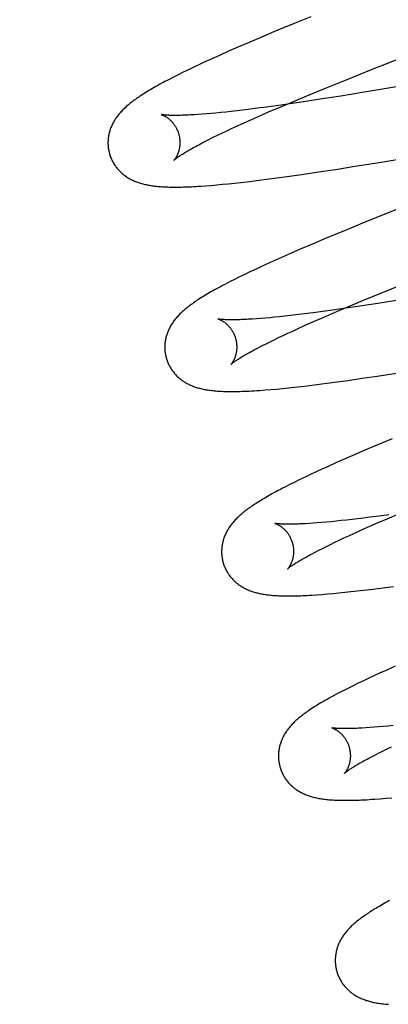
# Model space of a CAD drawing. Header units: inches. Extents: x 0 to 268, y 0 to 174.
# Tile 59 of 83: x 86.393 to 86.496, y 89.996 to 90.27. Entities that reach past the tile are written whole.
import ezdxf

# ---------------------------------------------------------------- set-up
doc = ezdxf.new("R2010")
doc.units = ezdxf.units.IN
doc.header["$LTSCALE"] = 14.749625
doc.header["$MEASUREMENT"] = 0
doc.linetypes.add('HIDDEN', pattern=[0.2, 0.1, -0.1])
doc.layers.add('DEFAULT_2', color=8, linetype='HIDDEN')

msp = doc.modelspace()

# ---------------------------------------------------------------- linework, layer by layer
at = {"layer": 'DEFAULT_2', "color": 8, "linetype": 'HIDDEN'}
for p, q in [((86.47406, 90.27085), (86.46897, 90.26878)), ((86.46897, 90.26878), (86.46404, 90.26674)), ((86.46022, 90.26514), (86.45653, 90.26357)), ((86.46404, 90.26674), (86.46022, 90.26514)), ((86.45384, 90.26241), (86.45123, 90.26127)), ((86.45653, 90.26357), (86.45384, 90.26241)), ((86.4487, 90.26014), (86.44624, 90.25903)), ((86.45123, 90.26127), (86.4487, 90.26014)), ((86.49096, 90.25619), (86.50065, 90.26002)), ((86.44159, 90.25687), (86.4401, 90.25616)), ((86.44311, 90.25759), (86.44159, 90.25687)), ((86.44466, 90.25831), (86.44311, 90.25759)), ((86.44624, 90.25903), (86.44466, 90.25831)), ((86.43594, 90.2541), (86.43471, 90.25346)), ((86.43726, 90.25476), (86.43594, 90.2541)), ((86.43865, 90.25545), (86.43726, 90.25476)), ((86.4401, 90.25616), (86.43865, 90.25545)), ((86.48371, 90.25329), (86.49096, 90.25619)), ((86.47773, 90.25086), (86.48371, 90.25329)), ((86.49794, 90.25137), (86.48896, 90.24988)), ((86.46928, 90.24736), (86.47295, 90.24889)), ((86.47295, 90.24889), (86.47773, 90.25086)), ((86.48246, 90.24884), (86.47722, 90.24802)), ((86.48896, 90.24988), (86.48246, 90.24884)), ((86.45921, 90.24544), (86.45669, 90.24512)), ((86.46182, 90.24578), (86.45921, 90.24544)), ((86.46453, 90.24615), (86.46182, 90.24578)), ((86.46237, 90.24441), (86.46574, 90.24586)), ((86.46827, 90.24668), (86.46453, 90.24615)), ((86.46574, 90.24586), (86.46928, 90.24736)), ((86.47217, 90.24725), (86.46827, 90.24668)), ((86.47722, 90.24802), (86.47217, 90.24725)), ((86.44273, 90.24371), (86.44164, 90.24363)), ((86.44389, 90.24379), (86.44273, 90.24371)), ((86.4451, 90.24389), (86.44389, 90.24379)), ((86.44637, 90.244), (86.4451, 90.24389)), ((86.44769, 90.24412), (86.44637, 90.244)), ((86.44906, 90.24426), (86.44769, 90.24412)), ((86.45049, 90.2444), (86.44906, 90.24426)), ((86.45197, 90.24456), (86.45049, 90.2444)), ((86.45428, 90.24483), (86.45197, 90.24456)), ((86.45669, 90.24512), (86.45428, 90.24483)), ((86.45761, 90.24232), (86.45994, 90.24335)), ((86.45994, 90.24335), (86.46237, 90.24441)), ((86.4519, 90.23973), (86.45326, 90.24035)), ((86.45326, 90.24035), (86.45538, 90.24132)), ((86.45538, 90.24132), (86.45761, 90.24232)), ((86.4459, 90.23683), (86.44699, 90.23738)), ((86.44699, 90.23738), (86.44814, 90.23794)), ((86.44814, 90.23794), (86.44934, 90.23852)), ((86.44934, 90.23852), (86.4506, 90.23911)), ((86.4506, 90.23911), (86.4519, 90.23973)), ((86.44296, 90.23531), (86.44388, 90.2358)), ((86.44388, 90.2358), (86.44486, 90.23631)), ((86.44486, 90.23631), (86.4459, 90.23683)), ((86.49306, 90.23039), (86.50222, 90.23191)), ((86.48093, 90.22845), (86.48636, 90.22931)), ((86.48636, 90.22931), (86.49306, 90.23039)), ((86.46465, 90.22608), (86.46756, 90.22648)), ((86.46756, 90.22648), (86.47154, 90.22704)), ((86.47154, 90.22704), (86.47565, 90.22765)), ((86.47565, 90.22765), (86.48093, 90.22845)), ((86.4449, 90.2239), (86.4464, 90.22402)), ((86.4464, 90.22402), (86.44797, 90.22416)), ((86.44797, 90.22416), (86.44959, 90.22431)), ((86.44959, 90.22431), (86.45124, 90.22447)), ((86.45124, 90.22447), (86.45292, 90.22465)), ((86.45292, 90.22465), (86.45463, 90.22483)), ((86.45463, 90.22483), (86.45637, 90.22503)), ((86.45637, 90.22503), (86.45905, 90.22536)), ((86.45905, 90.22536), (86.46181, 90.22571)), ((86.46181, 90.22571), (86.46465, 90.22608)), ((86.50325, 90.21943), (86.49468, 90.21601)), ((86.49468, 90.21601), (86.48845, 90.21349)), ((86.48845, 90.21349), (86.48341, 90.21143)), ((86.48341, 90.21143), (86.47854, 90.20941)), ((86.47477, 90.20782), (86.47113, 90.20627)), ((86.47854, 90.20941), (86.47477, 90.20782)), ((86.46848, 90.20512), (86.46591, 90.20398)), ((86.47113, 90.20627), (86.46848, 90.20512)), ((86.4618, 90.20214), (86.46022, 90.20141)), ((86.46342, 90.20287), (86.4618, 90.20214)), ((86.46591, 90.20398), (86.46342, 90.20287)), ((86.45571, 90.19928), (86.45428, 90.19858)), ((86.45718, 90.19998), (86.45571, 90.19928)), ((86.45868, 90.20069), (86.45718, 90.19998)), ((86.46022, 90.20141), (86.45868, 90.20069)), ((86.45286, 90.19788), (86.45149, 90.19719)), ((86.45428, 90.19858), (86.45286, 90.19788)), ((86.49351, 90.19406), (86.49948, 90.19649)), ((86.48873, 90.1921), (86.49351, 90.19406)), ((86.48506, 90.19056), (86.48873, 90.1921)), ((86.49273, 90.19118), (86.4877, 90.19042)), ((86.49795, 90.192), (86.49273, 90.19118)), ((86.46989, 90.18802), (86.46834, 90.18784)), ((86.47229, 90.18831), (86.46989, 90.18802)), ((86.47479, 90.18862), (86.47229, 90.18831)), ((86.4774, 90.18896), (86.47479, 90.18862)), ((86.48009, 90.18933), (86.4774, 90.18896)), ((86.47815, 90.18762), (86.48153, 90.18907)), ((86.48382, 90.18986), (86.48009, 90.18933)), ((86.48153, 90.18907), (86.48506, 90.19056)), ((86.4877, 90.19042), (86.48382, 90.18986)), ((86.45898, 90.18695), (86.45786, 90.18687)), ((86.46015, 90.18704), (86.45898, 90.18695)), ((86.46138, 90.18714), (86.46015, 90.18704)), ((86.46267, 90.18725), (86.46138, 90.18714)), ((86.46401, 90.18738), (86.46267, 90.18725)), ((86.4654, 90.18752), (86.46401, 90.18738)), ((86.46685, 90.18767), (86.4654, 90.18752)), ((86.46834, 90.18784), (86.46685, 90.18767)), ((86.47117, 90.18453), (86.4734, 90.18553)), ((86.4734, 90.18553), (86.47573, 90.18656)), ((86.47573, 90.18656), (86.47815, 90.18762)), ((86.46639, 90.18232), (86.46769, 90.18293)), ((86.46769, 90.18293), (86.46905, 90.18356)), ((86.46905, 90.18356), (86.47117, 90.18453)), ((86.46066, 90.17951), (86.46169, 90.18004)), ((86.46169, 90.18004), (86.46279, 90.18058)), ((86.46279, 90.18058), (86.46393, 90.18115)), ((86.46393, 90.18115), (86.46513, 90.18173)), ((86.46513, 90.18173), (86.46639, 90.18232)), ((86.45875, 90.17852), (86.45968, 90.17901)), ((86.45968, 90.17901), (86.46066, 90.17951)), ((86.49254, 90.17102), (86.49786, 90.17184)), ((86.47577, 90.16868), (86.47856, 90.16904)), ((86.47856, 90.16904), (86.48143, 90.16942)), ((86.48143, 90.16942), (86.48437, 90.16983)), ((86.48437, 90.16983), (86.4884, 90.17041)), ((86.4884, 90.17041), (86.49254, 90.17102)), ((86.46142, 90.16717), (86.463, 90.1673)), ((86.463, 90.1673), (86.46458, 90.16744)), ((86.46458, 90.16744), (86.4662, 90.16759)), ((86.4662, 90.16759), (86.46786, 90.16776)), ((86.46786, 90.16776), (86.46956, 90.16795)), ((86.46956, 90.16795), (86.47129, 90.16814)), ((86.47129, 90.16814), (86.47306, 90.16835)), ((86.47306, 90.16835), (86.47577, 90.16868)), ((86.49671, 90.15361), (86.49286, 90.152)), ((86.48913, 90.15042), (86.48642, 90.14926)), ((86.49286, 90.152), (86.48913, 90.15042)), ((86.48122, 90.14698), (86.47873, 90.14586)), ((86.48378, 90.14811), (86.48122, 90.14698)), ((86.48642, 90.14926), (86.48378, 90.14811)), ((86.47555, 90.1444), (86.47401, 90.14369)), ((86.47712, 90.14513), (86.47555, 90.1444)), ((86.47873, 90.14586), (86.47712, 90.14513)), ((86.46964, 90.14158), (86.46823, 90.14087)), ((86.47107, 90.14228), (86.46964, 90.14158)), ((86.47252, 90.14298), (86.47107, 90.14228)), ((86.47401, 90.14369), (86.47252, 90.14298)), ((86.46823, 90.14087), (86.46688, 90.14019)), ((86.47973, 90.13058), (86.47839, 90.13046)), ((86.48112, 90.13072), (86.47973, 90.13058)), ((86.48256, 90.13087), (86.48112, 90.13072)), ((86.48405, 90.13104), (86.48256, 90.13087)), ((86.4856, 90.13122), (86.48405, 90.13104)), ((86.488, 90.1315), (86.4856, 90.13122)), ((86.4905, 90.13182), (86.488, 90.1315)), ((86.49311, 90.13216), (86.4905, 90.13182)), ((86.49284, 90.13035), (86.49531, 90.13142)), ((86.4958, 90.13253), (86.49311, 90.13216)), ((86.49531, 90.13142), (86.49874, 90.13288)), ((86.4747, 90.13015), (86.47359, 90.13008)), ((86.47587, 90.13024), (86.4747, 90.13015)), ((86.4771, 90.13034), (86.47587, 90.13024)), ((86.47839, 90.13046), (86.4771, 90.13034)), ((86.48601, 90.12731), (86.48819, 90.12829)), ((86.48819, 90.12829), (86.49046, 90.1293)), ((86.49046, 90.1293), (86.49284, 90.13035)), ((86.48074, 90.12485), (86.48198, 90.12544)), ((86.48198, 90.12544), (86.48328, 90.12605)), ((86.48328, 90.12605), (86.48462, 90.12667)), ((86.48462, 90.12667), (86.48601, 90.12731)), ((86.47534, 90.12215), (86.47631, 90.12265)), ((86.47631, 90.12265), (86.47733, 90.12317)), ((86.47733, 90.12317), (86.47841, 90.12371)), ((86.47841, 90.12371), (86.47955, 90.12427)), ((86.47955, 90.12427), (86.48074, 90.12485)), ((86.47443, 90.12167), (86.47534, 90.12215)), ((86.48697, 90.11134), (86.48873, 90.11154)), ((86.48873, 90.11154), (86.49143, 90.11187)), ((86.49143, 90.11187), (86.49421, 90.11223)), ((86.49421, 90.11223), (86.49707, 90.11261)), ((86.47569, 90.11027), (86.47714, 90.11037)), ((86.47714, 90.11037), (86.47868, 90.1105)), ((86.47868, 90.1105), (86.48028, 90.11064)), ((86.48028, 90.11064), (86.4819, 90.11079)), ((86.4819, 90.11079), (86.48356, 90.11096)), ((86.48356, 90.11096), (86.48524, 90.11114)), ((86.48524, 90.11114), (86.48697, 90.11134)), ((86.4975, 90.0904), (86.49499, 90.08928)), ((86.49024, 90.0871), (86.48873, 90.08639)), ((86.49179, 90.08782), (86.49024, 90.0871)), ((86.49337, 90.08855), (86.49179, 90.08782)), ((86.49499, 90.08928), (86.49337, 90.08855)), ((86.48441, 90.08428), (86.48304, 90.08359)), ((86.48582, 90.08498), (86.48441, 90.08428)), ((86.48726, 90.08568), (86.48582, 90.08498)), ((86.48873, 90.08639), (86.48726, 90.08568)), ((86.49054, 90.07336), (86.48942, 90.07329)), ((86.49171, 90.07345), (86.49054, 90.07336)), ((86.49294, 90.07355), (86.49171, 90.07345)), ((86.49423, 90.07367), (86.49294, 90.07355)), ((86.49557, 90.0738), (86.49423, 90.07367)), ((86.49696, 90.07394), (86.49557, 90.0738)), ((86.4953, 90.06746), (86.49649, 90.06803)), ((86.49019, 90.06487), (86.4911, 90.06535)), ((86.4911, 90.06535), (86.49207, 90.06585)), ((86.49207, 90.06585), (86.49309, 90.06637)), ((86.49309, 90.06637), (86.49417, 90.0669)), ((86.49417, 90.0669), (86.4953, 90.06746)), ((86.49341, 90.05362), (86.495, 90.05375)), ((86.495, 90.05375), (86.4966, 90.0539))]:
    msp.add_line(p, q, dxfattribs=at)
for points in [[(86.43471, 90.25346), (86.43412, 90.25316), (86.43355, 90.25286), (86.43301, 90.25256), (86.43248, 90.25228), (86.43196, 90.252), (86.43147, 90.25172), (86.43099, 90.25145), (86.43052, 90.25119), (86.43008, 90.25093), (86.42964, 90.25068), (86.42922, 90.25043), (86.42881, 90.25018), (86.42842, 90.24994), (86.42804, 90.24971), (86.42766, 90.24947), (86.4273, 90.24924), (86.42695, 90.24901), (86.42661, 90.24879), (86.42628, 90.24857), (86.42596, 90.24834), (86.42564, 90.24813), (86.42533, 90.24791), (86.42504, 90.24769), (86.42475, 90.24748), (86.42446, 90.24726), (86.42419, 90.24705), (86.42391, 90.24684), (86.42365, 90.24662), (86.42339, 90.24641), (86.42314, 90.24619)], [(86.42314, 90.24619), (86.42289, 90.24598), (86.42265, 90.24576), (86.42242, 90.24555), (86.42219, 90.24533), (86.42196, 90.24511), (86.42174, 90.24489), (86.42153, 90.24466), (86.42132, 90.24444), (86.42112, 90.24421), (86.42092, 90.24399), (86.42073, 90.24376), (86.42054, 90.24353), (86.42036, 90.24329), (86.42019, 90.24306), (86.42002, 90.24282), (86.41985, 90.24259), (86.4197, 90.24235), (86.41954, 90.2421), (86.4194, 90.24186), (86.41926, 90.24161), (86.41912, 90.24136), (86.41899, 90.24111), (86.41887, 90.24086), (86.41876, 90.24061), (86.41865, 90.24036), (86.41854, 90.24011), (86.41845, 90.23986), (86.41836, 90.2396), (86.41827, 90.23935), (86.41819, 90.23909), (86.41812, 90.23883), (86.41805, 90.23857), (86.41799, 90.23831), (86.41793, 90.23804), (86.41789, 90.23777), (86.41784, 90.2375), (86.41781, 90.23723), (86.41777, 90.23696), (86.41775, 90.23668), (86.41773, 90.23641), (86.41772, 90.23613), (86.41772, 90.23586), (86.41772, 90.23558), (86.41773, 90.2353), (86.41775, 90.23502), (86.41777, 90.23474), (86.4178, 90.23447), (86.41784, 90.23419), (86.41789, 90.23391), (86.41794, 90.23364), (86.418, 90.23336), (86.41806, 90.23309), (86.41813, 90.23286)], [(86.43256, 90.24368), (86.43254, 90.24368), (86.43253, 90.24369), (86.43253, 90.24369), (86.43253, 90.24369), (86.43255, 90.24368), (86.43257, 90.24368), (86.4326, 90.24367), (86.43263, 90.24366), (86.43268, 90.24364), (86.43273, 90.24363), (86.43278, 90.24361), (86.43284, 90.24358), (86.43291, 90.24356), (86.43298, 90.24353), (86.43306, 90.24349), (86.43314, 90.24346), (86.43322, 90.24342), (86.43331, 90.24337), (86.43341, 90.24332), (86.43351, 90.24327), (86.43361, 90.24322), (86.43371, 90.24315), (86.43382, 90.24309), (86.43393, 90.24302), (86.43404, 90.24295), (86.43416, 90.24287), (86.43428, 90.24278), (86.4344, 90.24269), (86.43452, 90.2426), (86.43464, 90.2425), (86.43477, 90.24239), (86.4349, 90.24228), (86.43503, 90.24216), (86.43516, 90.24204), (86.43529, 90.24191), (86.43542, 90.24177), (86.43555, 90.24162), (86.43568, 90.24147), (86.43581, 90.24131), (86.43594, 90.24114), (86.43607, 90.24097), (86.4362, 90.24079), (86.43632, 90.2406), (86.43644, 90.24041), (86.43656, 90.24021), (86.43668, 90.24), (86.43679, 90.23979), (86.43689, 90.23957), (86.43699, 90.23935), (86.43709, 90.23913), (86.43718, 90.23889), (86.43726, 90.23866), (86.43733, 90.23842), (86.43739, 90.23822)], [(86.44164, 90.24363), (86.44061, 90.24358), (86.44011, 90.24355), (86.43963, 90.24353), (86.43917, 90.24351), (86.43872, 90.24349), (86.43829, 90.24348), (86.43788, 90.24347), (86.43748, 90.24346), (86.43709, 90.24345), (86.43673, 90.24345), (86.43637, 90.24345), (86.43604, 90.24345), (86.43572, 90.24345), (86.43542, 90.24346), (86.43513, 90.24347), (86.43486, 90.24347), (86.43461, 90.24348), (86.43437, 90.2435), (86.43415, 90.24351), (86.43395, 90.24352), (86.43376, 90.24353), (86.43358, 90.24355), (86.43342, 90.24356), (86.43328, 90.24358), (86.43315, 90.24359), (86.43303, 90.24361), (86.43293, 90.24362), (86.43284, 90.24363), (86.43276, 90.24365), (86.43269, 90.24366), (86.43264, 90.24367), (86.4326, 90.24367), (86.43257, 90.24368), (86.43256, 90.24368)], [(86.43739, 90.23822), (86.43745, 90.23801), (86.43751, 90.23776), (86.43756, 90.23752), (86.4376, 90.23728), (86.43764, 90.23703), (86.43767, 90.23679), (86.43769, 90.23655), (86.4377, 90.23631), (86.43771, 90.23608), (86.43771, 90.23585), (86.43771, 90.23562), (86.4377, 90.23539), (86.43768, 90.23517), (86.43766, 90.23496), (86.43764, 90.23475), (86.43761, 90.23455), (86.43757, 90.23435), (86.43753, 90.23415), (86.43749, 90.23397), (86.43745, 90.23379), (86.4374, 90.23361), (86.43735, 90.23344), (86.4373, 90.23328), (86.43724, 90.23312), (86.43719, 90.23297), (86.43713, 90.23283), (86.43708, 90.23269), (86.43702, 90.23256), (86.43696, 90.23243), (86.4369, 90.23231), (86.43684, 90.23219), (86.43679, 90.23208), (86.43673, 90.23198), (86.43667, 90.23188), (86.43661, 90.23178), (86.43656, 90.23169), (86.4365, 90.23161), (86.43645, 90.23153), (86.4364, 90.23146), (86.43635, 90.23139), (86.43631, 90.23133), (86.43626, 90.23127), (86.43622, 90.23122), (86.43619, 90.23117), (86.43615, 90.23113), (86.43612, 90.2311), (86.4361, 90.23107), (86.43608, 90.23105), (86.43606, 90.23103), (86.43605, 90.23102), (86.43605, 90.23102)], [(86.43605, 90.23102), (86.43606, 90.23103), (86.43608, 90.23105), (86.4361, 90.23107), (86.43614, 90.2311), (86.43618, 90.23114), (86.43623, 90.23118), (86.43629, 90.23123), (86.43636, 90.23129), (86.43645, 90.23135), (86.43654, 90.23143), (86.43664, 90.23151), (86.43676, 90.2316), (86.43689, 90.23169), (86.43704, 90.23179), (86.43719, 90.23191), (86.43736, 90.23202), (86.43755, 90.23215), (86.43775, 90.23228), (86.43796, 90.23242), (86.43819, 90.23257), (86.43843, 90.23272), (86.43869, 90.23289), (86.43896, 90.23305), (86.43925, 90.23323), (86.43955, 90.23341), (86.43987, 90.2336), (86.44021, 90.23379), (86.44056, 90.23399), (86.44092, 90.2342), (86.4413, 90.23441), (86.44169, 90.23463), (86.4421, 90.23485), (86.44252, 90.23508), (86.44296, 90.23531)], [(86.41813, 90.23286), (86.41819, 90.23263), (86.41827, 90.23237), (86.41837, 90.2321), (86.41846, 90.23184), (86.41857, 90.23158), (86.41868, 90.23133), (86.41879, 90.23107), (86.41891, 90.23082), (86.41904, 90.23058), (86.41918, 90.23033), (86.41932, 90.2301), (86.41946, 90.22986), (86.41961, 90.22963), (86.41977, 90.2294), (86.41993, 90.22918), (86.4201, 90.22896), (86.42027, 90.22875), (86.42044, 90.22854), (86.42062, 90.22834), (86.42081, 90.22814), (86.421, 90.22795), (86.42119, 90.22776), (86.42138, 90.22757), (86.42159, 90.22739), (86.42179, 90.22722), (86.422, 90.22705), (86.42221, 90.22688), (86.42242, 90.22672), (86.42265, 90.22656), (86.42287, 90.22641), (86.4231, 90.22625), (86.42334, 90.22611), (86.42358, 90.22596), (86.42383, 90.22582), (86.42408, 90.22569), (86.42434, 90.22556), (86.4246, 90.22544), (86.42486, 90.22532), (86.42512, 90.2252), (86.42539, 90.22509), (86.42566, 90.22498), (86.42594, 90.22488), (86.42622, 90.22478), (86.42651, 90.22469), (86.4268, 90.2246), (86.42709, 90.22452), (86.42739, 90.22444), (86.42769, 90.22436), (86.42799, 90.22429), (86.4283, 90.22422), (86.42861, 90.22415), (86.42893, 90.22409), (86.42925, 90.22404), (86.42957, 90.22398), (86.4299, 90.22393), (86.43024, 90.22389), (86.43058, 90.22384), (86.43092, 90.2238), (86.43128, 90.22376), (86.43163, 90.22373), (86.432, 90.2237), (86.43237, 90.22367), (86.43275, 90.22364), (86.43314, 90.22362), (86.43353, 90.2236), (86.43394, 90.22358), (86.43435, 90.22357), (86.43478, 90.22356), (86.43521, 90.22355), (86.43566, 90.22354), (86.43612, 90.22354), (86.43659, 90.22354), (86.43708, 90.22354), (86.43757, 90.22355), (86.43809, 90.22356), (86.43862, 90.22357), (86.43916, 90.22359), (86.43972, 90.22361), (86.4403, 90.22363), (86.4409, 90.22366), (86.44152, 90.22369), (86.44216, 90.22372), (86.44281, 90.22376), (86.44349, 90.22381), (86.4449, 90.2239)], [(86.45149, 90.19719), (86.45083, 90.19685), (86.45019, 90.19651), (86.44958, 90.19619), (86.44899, 90.19587), (86.44842, 90.19557), (86.44787, 90.19527), (86.44734, 90.19497), (86.44683, 90.19469), (86.44633, 90.19441), (86.44585, 90.19413), (86.44539, 90.19386), (86.44495, 90.1936), (86.44451, 90.19334), (86.44409, 90.19308), (86.44369, 90.19283), (86.44329, 90.19258), (86.44291, 90.19233), (86.44254, 90.19209), (86.44218, 90.19185), (86.44184, 90.19162), (86.4415, 90.19138), (86.44118, 90.19115), (86.44086, 90.19093), (86.44056, 90.1907), (86.44026, 90.19048), (86.43997, 90.19026), (86.4397, 90.19004), (86.43942, 90.18982), (86.43916, 90.1896), (86.43891, 90.18938)], [(86.43891, 90.18938), (86.43866, 90.18917), (86.43841, 90.18895), (86.43818, 90.18873), (86.43795, 90.18851), (86.43772, 90.18829), (86.43751, 90.18807), (86.43729, 90.18785), (86.43709, 90.18762), (86.43688, 90.1874), (86.43669, 90.18717), (86.4365, 90.18694), (86.43631, 90.18671), (86.43613, 90.18648), (86.43596, 90.18625), (86.43579, 90.18601), (86.43563, 90.18577), (86.43547, 90.18553), (86.43532, 90.18529), (86.43517, 90.18505), (86.43503, 90.1848), (86.4349, 90.18455), (86.43477, 90.1843), (86.43465, 90.18405), (86.43454, 90.1838), (86.43443, 90.18355), (86.43433, 90.1833), (86.43423, 90.18305), (86.43414, 90.1828), (86.43406, 90.18254), (86.43398, 90.18229), (86.43391, 90.18203), (86.43384, 90.18176), (86.43378, 90.1815), (86.43372, 90.18124), (86.43367, 90.18097), (86.43363, 90.1807), (86.43359, 90.18043), (86.43356, 90.18016), (86.43354, 90.17988), (86.43352, 90.17961), (86.43351, 90.17933), (86.43351, 90.17906), (86.43351, 90.17878), (86.43352, 90.1785), (86.43354, 90.17823), (86.43356, 90.17795), (86.4336, 90.17767), (86.43363, 90.17739), (86.43368, 90.17712), (86.43373, 90.17685), (86.43379, 90.17657), (86.43385, 90.1763), (86.43392, 90.17607)], [(86.44835, 90.18689), (86.44833, 90.18689), (86.44832, 90.1869), (86.44833, 90.1869), (86.44834, 90.18689), (86.44836, 90.18689), (86.44839, 90.18688), (86.44843, 90.18686), (86.44847, 90.18685), (86.44852, 90.18683), (86.44858, 90.18681), (86.44864, 90.18679), (86.44871, 90.18676), (86.44878, 90.18673), (86.44886, 90.1867), (86.44894, 90.18666), (86.44902, 90.18662), (86.44911, 90.18658), (86.44921, 90.18653), (86.4493, 90.18648), (86.44941, 90.18642), (86.44951, 90.18636), (86.44962, 90.18629), (86.44973, 90.18622), (86.44984, 90.18615), (86.44995, 90.18607), (86.45007, 90.18599), (86.45019, 90.1859), (86.45032, 90.1858), (86.45044, 90.1857), (86.45057, 90.18559), (86.45069, 90.18548), (86.45082, 90.18536), (86.45095, 90.18524), (86.45108, 90.18511), (86.45122, 90.18497), (86.45135, 90.18482), (86.45148, 90.18467), (86.45161, 90.18451), (86.45174, 90.18434), (86.45187, 90.18417), (86.45199, 90.18399), (86.45212, 90.1838), (86.45224, 90.18361), (86.45236, 90.18341), (86.45247, 90.18321), (86.45258, 90.183), (86.45268, 90.18278), (86.45278, 90.18256), (86.45288, 90.18233), (86.45297, 90.1821), (86.45305, 90.18187), (86.45312, 90.18163), (86.45318, 90.18143)], [(86.45786, 90.18687), (86.4568, 90.18681), (86.4563, 90.18678), (86.45581, 90.18675), (86.45533, 90.18673), (86.45487, 90.18671), (86.45443, 90.1867), (86.454, 90.18669), (86.45359, 90.18668), (86.45319, 90.18667), (86.45281, 90.18666), (86.45245, 90.18666), (86.4521, 90.18666), (86.45177, 90.18666), (86.45146, 90.18666), (86.45116, 90.18667), (86.45088, 90.18668), (86.45061, 90.18668), (86.45036, 90.1867), (86.45013, 90.18671), (86.44991, 90.18672), (86.44971, 90.18673), (86.44952, 90.18675), (86.44935, 90.18676), (86.44919, 90.18677), (86.44905, 90.18679), (86.44892, 90.1868), (86.4488, 90.18682), (86.4487, 90.18683), (86.44861, 90.18684), (86.44854, 90.18686), (86.44848, 90.18687), (86.44842, 90.18688), (86.44838, 90.18688), (86.44835, 90.18689), (86.44835, 90.18689)], [(86.45318, 90.18143), (86.45324, 90.18121), (86.4533, 90.18097), (86.45335, 90.18073), (86.45339, 90.18049), (86.45343, 90.18024), (86.45346, 90.18), (86.45348, 90.17976), (86.45349, 90.17952), (86.4535, 90.17929), (86.4535, 90.17906), (86.4535, 90.17883), (86.45349, 90.1786), (86.45347, 90.17838), (86.45345, 90.17817), (86.45343, 90.17796), (86.4534, 90.17775), (86.45336, 90.17756), (86.45332, 90.17736), (86.45328, 90.17718), (86.45324, 90.177), (86.45319, 90.17682), (86.45314, 90.17665), (86.45309, 90.17649), (86.45304, 90.17633), (86.45298, 90.17618), (86.45293, 90.17604), (86.45287, 90.1759), (86.45281, 90.17577), (86.45275, 90.17564), (86.45269, 90.17552), (86.45263, 90.1754), (86.45258, 90.17529), (86.45252, 90.17519), (86.45246, 90.17509), (86.4524, 90.17499), (86.45235, 90.1749), (86.4523, 90.17482), (86.45224, 90.17474), (86.45219, 90.17467), (86.45214, 90.1746), (86.4521, 90.17454), (86.45205, 90.17448), (86.45201, 90.17443), (86.45198, 90.17438), (86.45194, 90.17434), (86.45191, 90.17431), (86.45189, 90.17428), (86.45187, 90.17426), (86.45185, 90.17424), (86.45185, 90.17423), (86.45184, 90.17423)], [(86.45184, 90.17423), (86.45185, 90.17424), (86.45187, 90.17426), (86.45189, 90.17428), (86.45193, 90.17431), (86.45197, 90.17434), (86.45202, 90.17439), (86.45208, 90.17444), (86.45215, 90.1745), (86.45224, 90.17456), (86.45233, 90.17464), (86.45244, 90.17472), (86.45255, 90.17481), (86.45268, 90.1749), (86.45283, 90.175), (86.45298, 90.17511), (86.45316, 90.17523), (86.45334, 90.17536), (86.45354, 90.17549), (86.45375, 90.17563), (86.45398, 90.17578), (86.45422, 90.17593), (86.45448, 90.1761), (86.45476, 90.17626), (86.45504, 90.17644), (86.45535, 90.17662), (86.45567, 90.17681), (86.456, 90.177), (86.45635, 90.1772), (86.45671, 90.17741), (86.45709, 90.17762), (86.45748, 90.17784), (86.45789, 90.17806), (86.45832, 90.17829), (86.45875, 90.17852)], [(86.43392, 90.17607), (86.43398, 90.17584), (86.43407, 90.17557), (86.43416, 90.17531), (86.43425, 90.17505), (86.43436, 90.17479), (86.43447, 90.17453), (86.43458, 90.17428), (86.43471, 90.17403), (86.43484, 90.17378), (86.43497, 90.17354), (86.43511, 90.1733), (86.43526, 90.17306), (86.43541, 90.17283), (86.43557, 90.17261), (86.43573, 90.17238), (86.43589, 90.17217), (86.43607, 90.17195), (86.43624, 90.17174), (86.43642, 90.17154), (86.43661, 90.17134), (86.4368, 90.17115), (86.43699, 90.17096), (86.43718, 90.17077), (86.43739, 90.17059), (86.43759, 90.17042), (86.4378, 90.17025), (86.43801, 90.17008), (86.43823, 90.16992), (86.43845, 90.16976), (86.43868, 90.16961), (86.43891, 90.16945), (86.43915, 90.16931), (86.43939, 90.16916), (86.43964, 90.16902), (86.43989, 90.16889), (86.44015, 90.16876), (86.44041, 90.16864), (86.44067, 90.16852), (86.44093, 90.1684), (86.4412, 90.16829), (86.44148, 90.16818), (86.44176, 90.16808), (86.44204, 90.16798), (86.44232, 90.16789), (86.44261, 90.1678), (86.44291, 90.16772), (86.44321, 90.16764), (86.44351, 90.16756), (86.44382, 90.16749), (86.44413, 90.16742), (86.44445, 90.16735), (86.44478, 90.16729), (86.44511, 90.16723), (86.44545, 90.16718), (86.4458, 90.16713), (86.44615, 90.16708), (86.44652, 90.16703), (86.44689, 90.16699), (86.44727, 90.16695), (86.44767, 90.16692), (86.44807, 90.16689), (86.44848, 90.16686), (86.4489, 90.16683), (86.44934, 90.16681), (86.44978, 90.16679), (86.45024, 90.16678), (86.45071, 90.16676), (86.4512, 90.16676), (86.45169, 90.16675), (86.4522, 90.16675), (86.45273, 90.16675), (86.45327, 90.16676), (86.45383, 90.16677), (86.45441, 90.16678), (86.45501, 90.1668), (86.45563, 90.16682), (86.45627, 90.16685), (86.45694, 90.16688), (86.45764, 90.16692), (86.45837, 90.16696), (86.45911, 90.167), (86.45987, 90.16705), (86.46142, 90.16717)], [(86.46688, 90.14019), (86.46624, 90.13986), (86.46564, 90.13954), (86.46506, 90.13924), (86.46451, 90.13894), (86.46398, 90.13865), (86.46347, 90.13837), (86.46298, 90.1381), (86.46251, 90.13784), (86.46205, 90.13758), (86.46161, 90.13732), (86.46118, 90.13707), (86.46077, 90.13682), (86.46037, 90.13658), (86.45998, 90.13635), (86.4596, 90.13611), (86.45923, 90.13588), (86.45887, 90.13565), (86.45853, 90.13543), (86.45819, 90.1352), (86.45786, 90.13498), (86.45753, 90.13476), (86.45722, 90.13454), (86.45692, 90.13433), (86.45662, 90.13411), (86.45633, 90.1339), (86.45604, 90.13368), (86.45577, 90.13347), (86.4555, 90.13325), (86.45523, 90.13304), (86.45497, 90.13283), (86.45472, 90.13261)], [(86.45472, 90.13261), (86.45447, 90.1324), (86.45423, 90.13218), (86.454, 90.13196), (86.45377, 90.13175), (86.45354, 90.13153), (86.45332, 90.1313), (86.45311, 90.13108), (86.4529, 90.13086), (86.4527, 90.13063), (86.4525, 90.1304), (86.45231, 90.13018), (86.45212, 90.12994), (86.45194, 90.12971), (86.45177, 90.12948), (86.4516, 90.12924), (86.45143, 90.129), (86.45128, 90.12876), (86.45112, 90.12852), (86.45098, 90.12827), (86.45084, 90.12803), (86.4507, 90.12778), (86.45057, 90.12753), (86.45045, 90.12728), (86.45034, 90.12703), (86.45023, 90.12678), (86.45013, 90.12653), (86.45003, 90.12628), (86.44994, 90.12602), (86.44985, 90.12577), (86.44977, 90.12551), (86.4497, 90.12525), (86.44963, 90.12499), (86.44957, 90.12472), (86.44952, 90.12446), (86.44947, 90.12419), (86.44942, 90.12392), (86.44939, 90.12365), (86.44936, 90.12338), (86.44933, 90.1231), (86.44932, 90.12283), (86.4493, 90.12255), (86.4493, 90.12227), (86.4493, 90.122), (86.44931, 90.12172), (86.44933, 90.12144), (86.44935, 90.12116), (86.44939, 90.12088), (86.44942, 90.12061), (86.44947, 90.12033), (86.44952, 90.12006), (86.44958, 90.11978), (86.44964, 90.11951), (86.44971, 90.11928)], [(86.46413, 90.1301), (86.46412, 90.1301), (86.46411, 90.13011), (86.46412, 90.1301), (86.46413, 90.1301), (86.46415, 90.13009), (86.46418, 90.13009), (86.46422, 90.13007), (86.46426, 90.13006), (86.46431, 90.13004), (86.46437, 90.13002), (86.46443, 90.13), (86.46449, 90.12997), (86.46457, 90.12994), (86.46464, 90.12991), (86.46472, 90.12987), (86.46481, 90.12983), (86.4649, 90.12979), (86.46499, 90.12974), (86.46509, 90.12969), (86.46519, 90.12963), (86.4653, 90.12957), (86.4654, 90.12951), (86.46551, 90.12944), (86.46563, 90.12936), (86.46574, 90.12928), (86.46586, 90.1292), (86.46598, 90.12911), (86.4661, 90.12901), (86.46623, 90.12891), (86.46635, 90.12881), (86.46648, 90.12869), (86.46661, 90.12857), (86.46674, 90.12845), (86.46687, 90.12832), (86.467, 90.12818), (86.46714, 90.12803), (86.46727, 90.12788), (86.4674, 90.12772), (86.46753, 90.12756), (86.46766, 90.12738), (86.46778, 90.1272), (86.46791, 90.12702), (86.46803, 90.12682), (86.46815, 90.12662), (86.46826, 90.12642), (86.46837, 90.12621), (86.46847, 90.12599), (86.46857, 90.12577), (86.46867, 90.12554), (86.46876, 90.12531), (86.46884, 90.12508), (86.46892, 90.12484), (86.46898, 90.12464)], [(86.47359, 90.13008), (86.47253, 90.13001), (86.47203, 90.12998), (86.47154, 90.12996), (86.47107, 90.12994), (86.47061, 90.12992), (86.47017, 90.12991), (86.46974, 90.12989), (86.46933, 90.12988), (86.46893, 90.12988), (86.46856, 90.12987), (86.46819, 90.12987), (86.46785, 90.12987), (86.46752, 90.12987), (86.46721, 90.12987), (86.46691, 90.12988), (86.46664, 90.12989), (86.46637, 90.12989), (86.46613, 90.1299), (86.4659, 90.12992), (86.46569, 90.12993), (86.46549, 90.12994), (86.46531, 90.12996), (86.46514, 90.12997), (86.46498, 90.12998), (86.46484, 90.13), (86.46471, 90.13001), (86.4646, 90.13003), (86.4645, 90.13004), (86.46441, 90.13005), (86.46433, 90.13006), (86.46427, 90.13007), (86.46422, 90.13008), (86.46418, 90.13009), (86.46414, 90.1301), (86.46413, 90.1301)], [(86.46898, 90.12464), (86.46903, 90.12442), (86.46909, 90.12418), (86.46914, 90.12394), (86.46918, 90.1237), (86.46922, 90.12346), (86.46925, 90.12321), (86.46927, 90.12298), (86.46928, 90.12274), (86.46929, 90.1225), (86.46929, 90.12227), (86.46929, 90.12204), (86.46928, 90.12182), (86.46926, 90.1216), (86.46924, 90.12139), (86.46922, 90.12118), (86.46919, 90.12097), (86.46915, 90.12077), (86.46912, 90.12058), (86.46908, 90.1204), (86.46903, 90.12022), (86.46898, 90.12004), (86.46893, 90.11987), (86.46888, 90.11971), (86.46883, 90.11955), (86.46878, 90.1194), (86.46872, 90.11926), (86.46866, 90.11912), (86.46861, 90.11899), (86.46855, 90.11886), (86.46849, 90.11874), (86.46843, 90.11862), (86.46837, 90.11851), (86.46831, 90.1184), (86.46826, 90.1183), (86.4682, 90.11821), (86.46815, 90.11812), (86.46809, 90.11804), (86.46804, 90.11796), (86.46799, 90.11788), (86.46794, 90.11781), (86.46789, 90.11775), (86.46785, 90.11769), (86.46781, 90.11764), (86.46777, 90.1176), (86.46774, 90.11756), (86.46771, 90.11752), (86.46768, 90.11749), (86.46766, 90.11747), (86.46765, 90.11745), (86.46764, 90.11744), (86.46763, 90.11744)], [(86.46763, 90.11744), (86.46764, 90.11745), (86.46766, 90.11746), (86.46768, 90.11748), (86.46771, 90.11751), (86.46775, 90.11755), (86.4678, 90.11759), (86.46786, 90.11764), (86.46793, 90.11769), (86.46801, 90.11776), (86.4681, 90.11783), (86.4682, 90.11791), (86.46832, 90.118), (86.46845, 90.11809), (86.46859, 90.11819), (86.46874, 90.1183), (86.46891, 90.11842), (86.46909, 90.11854), (86.46928, 90.11867), (86.46949, 90.11881), (86.46972, 90.11895), (86.46996, 90.11911), (86.47021, 90.11927), (86.47048, 90.11943), (86.47076, 90.1196), (86.47106, 90.11978), (86.47138, 90.11997), (86.47171, 90.12016), (86.47205, 90.12036), (86.47241, 90.12056), (86.47278, 90.12077), (86.47317, 90.12099), (86.47357, 90.12121), (86.47399, 90.12144), (86.47443, 90.12167)], [(86.44971, 90.11928), (86.44977, 90.11905), (86.44986, 90.11878), (86.44995, 90.11852), (86.45004, 90.11826), (86.45015, 90.118), (86.45026, 90.11774), (86.45037, 90.11749), (86.4505, 90.11724), (86.45062, 90.117), (86.45076, 90.11675), (86.4509, 90.11651), (86.45104, 90.11628), (86.45119, 90.11605), (86.45135, 90.11582), (86.45151, 90.1156), (86.45168, 90.11538), (86.45185, 90.11517), (86.45202, 90.11496), (86.4522, 90.11476), (86.45239, 90.11456), (86.45258, 90.11437), (86.45277, 90.11418), (86.45296, 90.11399), (86.45316, 90.11381), (86.45337, 90.11364), (86.45357, 90.11347), (86.45379, 90.1133), (86.454, 90.11314), (86.45422, 90.11298), (86.45445, 90.11283), (86.45468, 90.11267), (86.45492, 90.11253), (86.45516, 90.11238), (86.45541, 90.11224), (86.45566, 90.11211), (86.45591, 90.11198), (86.45617, 90.11186), (86.45643, 90.11174), (86.4567, 90.11162), (86.45697, 90.11151), (86.45724, 90.1114), (86.45752, 90.1113), (86.4578, 90.1112), (86.45808, 90.11111), (86.45837, 90.11102), (86.45866, 90.11094), (86.45896, 90.11086), (86.45926, 90.11078), (86.45957, 90.11071), (86.45987, 90.11064), (86.46019, 90.11057), (86.4605, 90.11051), (86.46082, 90.11046), (86.46115, 90.1104), (86.46148, 90.11035), (86.46181, 90.1103), (86.46215, 90.11026), (86.46249, 90.11022), (86.46285, 90.11018), (86.4632, 90.11015), (86.46357, 90.11012), (86.46394, 90.11009), (86.46432, 90.11006), (86.4647, 90.11004), (86.4651, 90.11002), (86.4655, 90.11), (86.46592, 90.10999), (86.46634, 90.10998), (86.46678, 90.10997), (86.46722, 90.10996), (86.46768, 90.10996), (86.46815, 90.10996), (86.46863, 90.10996), (86.46913, 90.10997), (86.46964, 90.10998), (86.47017, 90.10999), (86.47071, 90.11001), (86.47127, 90.11002), (86.47184, 90.11005), (86.47243, 90.11007), (86.47305, 90.1101), (86.47368, 90.11014), (86.47433, 90.11018), (86.47569, 90.11027)], [(86.48304, 90.08359), (86.48237, 90.08324), (86.48171, 90.0829), (86.48107, 90.08256), (86.48043, 90.08222), (86.4798, 90.08188), (86.47918, 90.08154), (86.47859, 90.08121), (86.47801, 90.08088), (86.47745, 90.08056), (86.47692, 90.08025), (86.47641, 90.07995), (86.47593, 90.07966), (86.47547, 90.07937), (86.47504, 90.0791), (86.47462, 90.07883), (86.47422, 90.07857), (86.47383, 90.07831), (86.47346, 90.07806), (86.4731, 90.07781), (86.47276, 90.07757), (86.47242, 90.07733), (86.4721, 90.07709), (86.47179, 90.07686), (86.4715, 90.07663), (86.47121, 90.0764), (86.47093, 90.07618), (86.47067, 90.07595)], [(86.47067, 90.07595), (86.47041, 90.07573), (86.47016, 90.07551), (86.46992, 90.0753), (86.46969, 90.07508), (86.46946, 90.07486), (86.46924, 90.07465), (86.46903, 90.07443), (86.46882, 90.07421), (86.46862, 90.07399), (86.46843, 90.07377), (86.46824, 90.07355), (86.46806, 90.07333), (86.46788, 90.07311), (86.4677, 90.07288), (86.46753, 90.07266), (86.46737, 90.07243), (86.46721, 90.07219), (86.46706, 90.07196), (86.46691, 90.07172), (86.46677, 90.07148), (86.46663, 90.07124), (86.4665, 90.071), (86.46637, 90.07075), (86.46625, 90.0705), (86.46613, 90.07025), (86.46602, 90.07), (86.46592, 90.06975), (86.46582, 90.06949), (86.46573, 90.06924), (86.46565, 90.06898), (86.46557, 90.06872), (86.46549, 90.06846), (86.46542, 90.0682), (86.46536, 90.06793), (86.46531, 90.06767), (86.46526, 90.0674), (86.46522, 90.06713), (86.46518, 90.06686), (86.46515, 90.06659), (86.46512, 90.06632), (86.46511, 90.06604), (86.4651, 90.06576), (86.46509, 90.06549), (86.46509, 90.06521), (86.4651, 90.06493), (86.46512, 90.06465), (86.46515, 90.06437), (86.46518, 90.0641), (86.46521, 90.06382), (86.46526, 90.06354), (86.46531, 90.06327), (86.46537, 90.06299), (86.46544, 90.06272), (86.4655, 90.06249)], [(86.47993, 90.07331), (86.47991, 90.07331), (86.4799, 90.07331), (86.47991, 90.07331), (86.47992, 90.07331), (86.47994, 90.0733), (86.47997, 90.07329), (86.48001, 90.07328), (86.48005, 90.07327), (86.4801, 90.07325), (86.48016, 90.07323), (86.48022, 90.07321), (86.48029, 90.07318), (86.48036, 90.07315), (86.48044, 90.07312), (86.48052, 90.07308), (86.48061, 90.07304), (86.4807, 90.07299), (86.48079, 90.07295), (86.48089, 90.07289), (86.48099, 90.07284), (86.48109, 90.07278), (86.4812, 90.07271), (86.48131, 90.07264), (86.48142, 90.07257), (86.48154, 90.07249), (86.48166, 90.0724), (86.48178, 90.07231), (86.4819, 90.07222), (86.48202, 90.07212), (86.48215, 90.07201), (86.48228, 90.0719), (86.48241, 90.07178), (86.48254, 90.07165), (86.48267, 90.07152), (86.4828, 90.07138), (86.48293, 90.07124), (86.48306, 90.07109), (86.48319, 90.07093), (86.48332, 90.07076), (86.48345, 90.07059), (86.48358, 90.07041), (86.4837, 90.07022), (86.48382, 90.07003), (86.48394, 90.06983), (86.48405, 90.06962), (86.48416, 90.06941), (86.48427, 90.0692), (86.48437, 90.06898), (86.48446, 90.06875), (86.48455, 90.06852), (86.48463, 90.06829), (86.48471, 90.06805), (86.48477, 90.06784)], [(86.48942, 90.07329), (86.48837, 90.07322), (86.48786, 90.0732), (86.48737, 90.07317), (86.4869, 90.07315), (86.48644, 90.07313), (86.486, 90.07312), (86.48557, 90.0731), (86.48516, 90.07309), (86.48476, 90.07308), (86.48439, 90.07308), (86.48402, 90.07308), (86.48368, 90.07308), (86.48335, 90.07308), (86.48303, 90.07308), (86.48273, 90.07309), (86.48245, 90.07309), (86.48219, 90.0731), (86.48194, 90.07311), (86.4817, 90.07312), (86.48148, 90.07314), (86.48128, 90.07315), (86.4811, 90.07316), (86.48092, 90.07318), (86.48077, 90.07319), (86.48063, 90.07321), (86.4805, 90.07322), (86.48038, 90.07324), (86.48028, 90.07325), (86.48019, 90.07326), (86.48012, 90.07327), (86.48006, 90.07328), (86.48, 90.07329), (86.47996, 90.0733), (86.47993, 90.07331), (86.47993, 90.07331)], [(86.48477, 90.06784), (86.48482, 90.06763), (86.48488, 90.06739), (86.48493, 90.06715), (86.48497, 90.06691), (86.48501, 90.06667), (86.48504, 90.06643), (86.48506, 90.06619), (86.48507, 90.06595), (86.48508, 90.06571), (86.48508, 90.06548), (86.48508, 90.06526), (86.48507, 90.06503), (86.48506, 90.06481), (86.48503, 90.0646), (86.48501, 90.06439), (86.48498, 90.06419), (86.48495, 90.06399), (86.48491, 90.0638), (86.48487, 90.06361), (86.48482, 90.06343), (86.48478, 90.06326), (86.48473, 90.06309), (86.48468, 90.06292), (86.48462, 90.06277), (86.48457, 90.06262), (86.48451, 90.06247), (86.48445, 90.06233), (86.4844, 90.0622), (86.48434, 90.06207), (86.48428, 90.06195), (86.48422, 90.06183), (86.48416, 90.06172), (86.48411, 90.06162), (86.48405, 90.06152), (86.48399, 90.06142), (86.48394, 90.06133), (86.48388, 90.06125), (86.48383, 90.06117), (86.48378, 90.0611), (86.48373, 90.06103), (86.48369, 90.06096), (86.48364, 90.06091), (86.4836, 90.06085), (86.48356, 90.06081), (86.48353, 90.06077), (86.4835, 90.06073), (86.48347, 90.0607), (86.48345, 90.06068), (86.48344, 90.06066), (86.48343, 90.06065), (86.48342, 90.06065)], [(86.4655, 90.06249), (86.46556, 90.06226), (86.46565, 90.06199), (86.46574, 90.06173), (86.46584, 90.06146), (86.46594, 90.06121), (86.46605, 90.06095), (86.46617, 90.0607), (86.46629, 90.06045), (86.46642, 90.0602), (86.46655, 90.05996), (86.46669, 90.05972), (86.46684, 90.05948), (86.46699, 90.05925), (86.46715, 90.05902), (86.46731, 90.0588), (86.46748, 90.05858), (86.46765, 90.05837), (86.46782, 90.05816), (86.468, 90.05796), (86.46819, 90.05776), (86.46838, 90.05756), (86.46857, 90.05737), (86.46877, 90.05719), (86.46897, 90.05701), (86.46917, 90.05683), (86.46938, 90.05666), (86.46959, 90.0565), (86.46981, 90.05634), (86.47003, 90.05618), (86.47026, 90.05602), (86.47049, 90.05587), (86.47073, 90.05572), (86.47097, 90.05558), (86.47122, 90.05544), (86.47147, 90.05531), (86.47173, 90.05518), (86.47199, 90.05505), (86.47225, 90.05493), (86.47252, 90.05482), (86.47279, 90.05471), (86.47306, 90.0546), (86.47334, 90.0545), (86.47362, 90.0544), (86.47391, 90.05431), (86.4742, 90.05422), (86.47449, 90.05414), (86.47479, 90.05405), (86.47509, 90.05398), (86.4754, 90.05391), (86.47571, 90.05384), (86.47602, 90.05377), (86.47634, 90.05371), (86.47666, 90.05366), (86.47699, 90.0536), (86.47733, 90.05355), (86.47767, 90.0535), (86.47801, 90.05346), (86.47837, 90.05342), (86.47873, 90.05338), (86.4791, 90.05335), (86.47948, 90.05332), (86.47987, 90.05329), (86.48027, 90.05326), (86.48069, 90.05324), (86.48112, 90.05322), (86.48156, 90.0532), (86.48202, 90.05319), (86.4825, 90.05318), (86.48298, 90.05317), (86.48349, 90.05317), (86.48401, 90.05317), (86.48455, 90.05317), (86.4851, 90.05318), (86.48568, 90.05319), (86.48628, 90.05321), (86.48689, 90.05323), (86.48754, 90.05325), (86.4882, 90.05328), (86.48889, 90.05332), (86.4896, 90.05335), (86.49033, 90.0534), (86.49108, 90.05345), (86.49184, 90.0535), (86.49341, 90.05362)], [(86.48342, 90.06065), (86.48343, 90.06066), (86.48345, 90.06067), (86.48347, 90.06069), (86.4835, 90.06072), (86.48354, 90.06075), (86.48359, 90.0608), (86.48365, 90.06085), (86.48372, 90.0609), (86.4838, 90.06097), (86.48389, 90.06104), (86.48399, 90.06112), (86.48411, 90.0612), (86.48424, 90.0613), (86.48438, 90.0614), (86.48453, 90.06151), (86.48469, 90.06162), (86.48487, 90.06174), (86.48507, 90.06188), (86.48528, 90.06201), (86.4855, 90.06216), (86.48574, 90.06231), (86.48599, 90.06247), (86.48626, 90.06263), (86.48654, 90.06281), (86.48684, 90.06299), (86.48715, 90.06317), (86.48748, 90.06336), (86.48782, 90.06356), (86.48818, 90.06376), (86.48856, 90.06397), (86.48894, 90.06419), (86.48935, 90.06441), (86.48976, 90.06463), (86.49019, 90.06487)], [(86.496, 90.02531), (86.49548, 90.02503), (86.49498, 90.02475), (86.4945, 90.02448), (86.49404, 90.02422), (86.49359, 90.02397), (86.49315, 90.02371), (86.49273, 90.02347), (86.49232, 90.02322), (86.49192, 90.02299), (86.49154, 90.02275), (86.49116, 90.02252), (86.4908, 90.02229), (86.49044, 90.02206), (86.4901, 90.02184), (86.48976, 90.02161), (86.48943, 90.02139), (86.48911, 90.02117), (86.4888, 90.02096), (86.48849, 90.02074), (86.48819, 90.02052), (86.4879, 90.02031), (86.48762, 90.0201), (86.48735, 90.01988), (86.48708, 90.01967), (86.48681, 90.01946), (86.48655, 90.01924), (86.4863, 90.01903)], [(86.4863, 90.01903), (86.48605, 90.01881), (86.48581, 90.0186), (86.48558, 90.01838), (86.48535, 90.01816), (86.48512, 90.01794), (86.4849, 90.01772), (86.48469, 90.0175), (86.48448, 90.01727), (86.48428, 90.01705), (86.48408, 90.01682), (86.48389, 90.01659), (86.4837, 90.01636), (86.48352, 90.01613), (86.48335, 90.01589), (86.48318, 90.01566), (86.48301, 90.01542), (86.48286, 90.01518), (86.4827, 90.01494), (86.48256, 90.01469), (86.48242, 90.01444), (86.48228, 90.0142), (86.48215, 90.01395), (86.48203, 90.0137), (86.48192, 90.01345), (86.48181, 90.0132), (86.48171, 90.01294), (86.48161, 90.01269), (86.48152, 90.01244), (86.48144, 90.01218), (86.48136, 90.01193), (86.48128, 90.01167), (86.48121, 90.0114), (86.48115, 90.01114), (86.4811, 90.01087), (86.48105, 90.01061), (86.48101, 90.01034), (86.48097, 90.01007), (86.48094, 90.00979), (86.48091, 90.00952), (86.4809, 90.00924), (86.48089, 90.00897), (86.48088, 90.00869), (86.48089, 90.00841), (86.4809, 90.00813), (86.48091, 90.00786), (86.48094, 90.00758), (86.48097, 90.0073), (86.48101, 90.00702), (86.48105, 90.00675), (86.4811, 90.00647), (86.48116, 90.0062), (86.48123, 90.00593), (86.48129, 90.0057)], [(86.48129, 90.0057), (86.48135, 90.00547), (86.48144, 90.0052), (86.48153, 90.00493), (86.48163, 90.00467), (86.48173, 90.00441), (86.48184, 90.00415), (86.48196, 90.0039), (86.48208, 90.00365), (86.48221, 90.0034), (86.48235, 90.00316), (86.48249, 90.00292), (86.48263, 90.00268), (86.48279, 90.00245), (86.48294, 90.00222), (86.48311, 90.002), (86.48327, 90.00178), (86.48344, 90.00157), (86.48362, 90.00136), (86.4838, 90.00116), (86.48399, 90.00096), (86.48418, 90.00076), (86.48437, 90.00057), (86.48457, 90.00039), (86.48477, 90.00021), (86.48497, 90.00003), (86.48518, 89.99986), (86.4854, 89.9997), (86.48561, 89.99953), (86.48584, 89.99938), (86.48607, 89.99922), (86.4863, 89.99907), (86.48654, 89.99892), (86.48678, 89.99878), (86.48703, 89.99864), (86.48729, 89.9985), (86.48754, 89.99838), (86.4878, 89.99825), (86.48807, 89.99813), (86.48833, 89.99802), (86.4886, 89.99791), (86.48888, 89.9978), (86.48916, 89.9977), (86.48944, 89.9976), (86.48973, 89.99751), (86.49002, 89.99742), (86.49031, 89.99734), (86.49061, 89.99725), (86.49092, 89.99718), (86.49123, 89.99711), (86.49155, 89.99704), (86.49188, 89.99697), (86.49221, 89.99691), (86.49256, 89.99685), (86.49291, 89.99679), (86.49328, 89.99674), (86.49365, 89.99669), (86.49403, 89.99664), (86.49442, 89.9966), (86.49482, 89.99656), (86.49524, 89.99653), (86.49566, 89.9965)]]:
    msp.add_lwpolyline(points, dxfattribs=at)
for radius in [0.375, 0.3125, 0.3025, 0.25]:
    msp.add_arc((86.43352, 90.11309), radius, 90, 180, dxfattribs=at)

doc.saveas('drawing.dxf')
